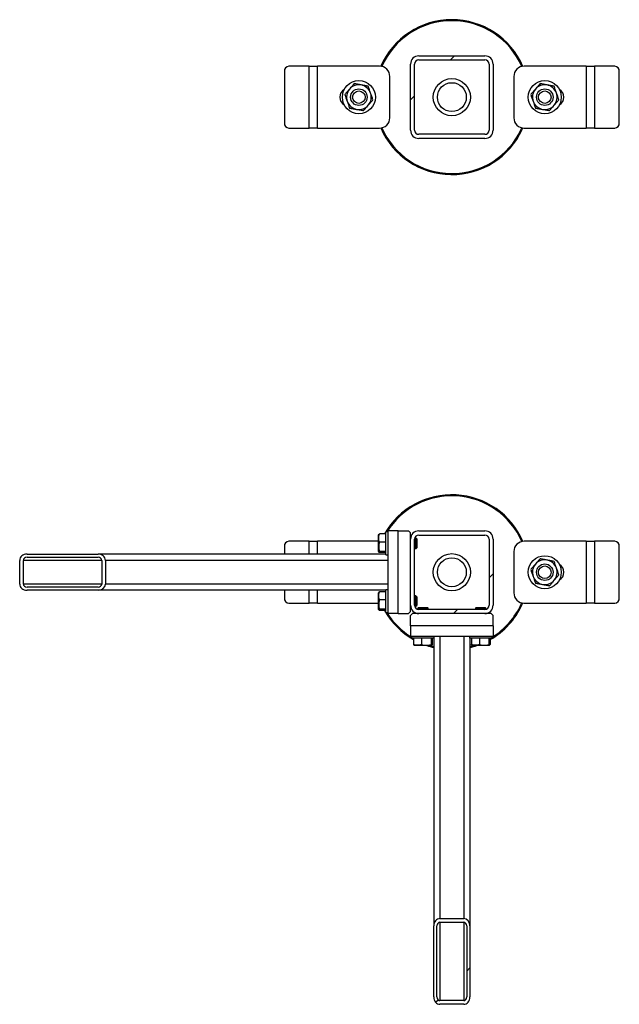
# Model space of a CAD drawing. Header units: millimetres. Extents: x 0 to 841, y 0 to 594.
# Tile 84 of 155: x 392 to 406, y 348 to 372. Entities that reach past the tile are written whole.
import ezdxf

# ---------------------------------------------------------------- set-up
doc = ezdxf.new("R2010")
doc.units = ezdxf.units.MM
doc.layers.add('TRAIT-FINS', color=9, linetype='Continuous')
doc.layers.add('TRAIT-FORT', color=4, linetype='Continuous', lineweight=25)

msp = doc.modelspace()

# ---------------------------------------------------------------- hatches: boundary and pattern name
at = {"layer": 'TRAIT-FINS'}
h = msp.add_hatch(dxfattribs=at)
h.set_pattern_fill('ANSI31', color=9, angle=3e-322, style=0)
edge = h.paths.add_edge_path(flags=0)
edge.add_arc((402.93606, 370.57112), 0.2, 0, 90)
edge.add_line((402.93606, 370.77112), (401.33606, 370.77112))
edge.add_arc((401.33606, 370.57112), 0.2, 90, 180)
edge.add_line((401.13606, 370.57112), (401.13606, 368.97112))
edge.add_arc((401.33606, 368.97112), 0.2, 180, 270)
edge.add_line((401.33606, 368.77112), (402.93606, 368.77112))
edge.add_arc((402.93606, 368.97112), 0.2, 270, 360)
edge.add_line((403.13606, 368.97112), (403.13606, 370.57112))
edge = h.paths.add_edge_path(flags=0)
edge.add_line((401.33606, 370.67112), (402.93606, 370.67112))
edge.add_arc((402.93606, 370.57112), 0.1, 0, 90, ccw=False)
edge.add_line((403.03606, 370.57112), (403.03606, 368.97112))
edge.add_arc((402.93606, 368.97112), 0.1, 270, 360, ccw=False)
edge.add_line((402.93606, 368.87112), (401.33606, 368.87112))
edge.add_arc((401.33606, 368.97112), 0.1, 180, 270, ccw=False)
edge.add_line((401.23606, 368.97112), (401.23606, 370.57112))
edge.add_arc((401.33606, 370.57112), 0.1, 90, 180, ccw=False)
h = msp.add_hatch(dxfattribs=at)
h.set_pattern_fill('ANSI31', color=9, angle=3e-322, style=0)
edge = h.paths.add_edge_path(flags=0)
edge.add_arc((402.93606, 359.07112), 0.2, 0, 90)
edge.add_line((402.93606, 359.27112), (401.33606, 359.27112))
edge.add_arc((401.33606, 359.07112), 0.2, 90, 180)
edge.add_line((401.13606, 359.07112), (401.13606, 357.47112))
edge.add_arc((401.33606, 357.47112), 0.2, 180, 270)
edge.add_line((401.33606, 357.27112), (402.93606, 357.27112))
edge.add_arc((402.93606, 357.47112), 0.2, 270, 360)
edge.add_line((403.13606, 357.47112), (403.13606, 359.07112))
edge = h.paths.add_edge_path(flags=0)
edge.add_line((401.33606, 359.17112), (402.93606, 359.17112))
edge.add_arc((402.93606, 359.07112), 0.1, 0, 90, ccw=False)
edge.add_line((403.03606, 359.07112), (403.03606, 357.47112))
edge.add_arc((402.93606, 357.47112), 0.1, 270, 360, ccw=False)
edge.add_line((402.93606, 357.37112), (401.33606, 357.37112))
edge.add_arc((401.33606, 357.47112), 0.1, 180, 270, ccw=False)
edge.add_line((401.23606, 357.47112), (401.23606, 359.07112))
edge.add_arc((401.33606, 359.07112), 0.1, 90, 180, ccw=False)
h = msp.add_hatch(dxfattribs=at)
h.set_pattern_fill('ANSI31', color=9, angle=3e-322, style=0)
edge = h.paths.add_edge_path(flags=0)
edge.add_line((393.57327, 358.70862), (391.85457, 358.70862))
edge.add_ellipse((391.85457, 358.55862), major_axis=(-0.1778, 0), ratio=0.84366149, start_angle=270, end_angle=360)
edge.add_line((391.67678, 358.55862), (391.67678, 357.98362))
edge.add_ellipse((391.85457, 357.98362), major_axis=(-0.1778, 0), ratio=0.84366149, start_angle=0, end_angle=90)
edge.add_line((391.85457, 357.83362), (393.57327, 357.83362))
edge.add_ellipse((393.57327, 357.98362), major_axis=(-0.1778, 0), ratio=0.84366149, start_angle=90, end_angle=180)
edge.add_line((393.75107, 357.98362), (393.75107, 358.55862))
edge.add_ellipse((393.57327, 358.55862), major_axis=(-0.1778, 0), ratio=0.84366149, start_angle=180, end_angle=270)
edge = h.paths.add_edge_path(flags=0)
edge.add_line((391.85457, 358.63362), (393.57327, 358.63362))
edge.add_ellipse((393.57327, 358.55862), major_axis=(-0.0889, 0), ratio=0.84366149, start_angle=180, end_angle=270, ccw=False)
edge.add_line((393.66217, 358.55862), (393.66217, 357.98362))
edge.add_ellipse((393.57327, 357.98362), major_axis=(-0.0889, 0), ratio=0.84366149, start_angle=90, end_angle=180, ccw=False)
edge.add_line((393.57327, 357.90862), (391.85457, 357.90862))
edge.add_ellipse((391.85457, 357.98362), major_axis=(-0.0889, 0), ratio=0.84366149, start_angle=0, end_angle=90, ccw=False)
edge.add_line((391.76568, 357.98362), (391.76568, 358.55862))
edge.add_ellipse((391.85457, 358.55862), major_axis=(-0.0889, 0), ratio=0.84366149, start_angle=-90, end_angle=0, ccw=False)
h = msp.add_hatch(dxfattribs=at)
h.set_pattern_fill('ANSI31', color=9, angle=3e-322, style=0)
edge = h.paths.add_edge_path(flags=0)
edge.add_line((401.69856, 349.70833), (401.69856, 347.98963))
edge.add_ellipse((401.84856, 347.98963), major_axis=(0, -0.1778), ratio=0.84366149, start_angle=270, end_angle=360)
edge.add_line((401.84856, 347.81184), (402.42356, 347.81184))
edge.add_ellipse((402.42356, 347.98963), major_axis=(0, -0.1778), ratio=0.84366149, start_angle=0, end_angle=90)
edge.add_line((402.57356, 347.98963), (402.57356, 349.70833))
edge.add_ellipse((402.42356, 349.70833), major_axis=(0, -0.1778), ratio=0.84366149, start_angle=90, end_angle=180)
edge.add_line((402.42356, 349.88613), (401.84856, 349.88613))
edge.add_ellipse((401.84856, 349.70833), major_axis=(0, -0.1778), ratio=0.84366149, start_angle=180, end_angle=270)
edge = h.paths.add_edge_path(flags=0)
edge.add_line((401.77356, 347.98963), (401.77356, 349.70833))
edge.add_ellipse((401.84856, 349.70833), major_axis=(0, -0.0889), ratio=0.84366149, start_angle=180, end_angle=270, ccw=False)
edge.add_line((401.84856, 349.79723), (402.42356, 349.79723))
edge.add_ellipse((402.42356, 349.70833), major_axis=(0, -0.0889), ratio=0.84366149, start_angle=90, end_angle=180, ccw=False)
edge.add_line((402.49856, 349.70833), (402.49856, 347.98963))
edge.add_ellipse((402.42356, 347.98963), major_axis=(0, -0.0889), ratio=0.84366149, start_angle=0, end_angle=90, ccw=False)
edge.add_line((402.42356, 347.90073), (401.84856, 347.90073))
edge.add_ellipse((401.84856, 347.98963), major_axis=(0, -0.0889), ratio=0.84366149, start_angle=-90, end_angle=0, ccw=False)

# ---------------------------------------------------------------- linework, layer by layer
at = {"layer": 'TRAIT-FORT', "color": 4, "linetype": 'Continuous', "lineweight": 25}
for p, q in [((401.33606, 370.77112), (402.93606, 370.77112)), ((401.33606, 370.67112), (402.93606, 370.67112)), ((398.08295, 370.39612), (398.08295, 369.14612)), ((398.68606, 370.52112), (398.19121, 370.52112)), ((398.68606, 369.02112), (398.68606, 370.52112)), ((398.68606, 370.52112), (398.88606, 370.52112)), ((400.38606, 370.52112), (398.88606, 370.52112)), ((398.88606, 369.02112), (398.88606, 370.52112)), ((401.13606, 368.97112), (401.13606, 370.57112)), ((401.23606, 368.97112), (401.23606, 370.57112)), ((403.03606, 370.57112), (403.03606, 368.97112)), ((403.13606, 370.57112), (403.13606, 368.97112)), ((405.38606, 370.52112), (403.88606, 370.52112)), ((405.38606, 370.52112), (405.38606, 369.02112)), ((405.38606, 370.52112), (405.58606, 370.52112)), ((405.58606, 370.52112), (405.58606, 369.02112)), ((406.08092, 370.52112), (405.58606, 370.52112)), ((406.18917, 369.14612), (406.18917, 370.39612)), ((400.63606, 369.27112), (400.63606, 370.27112)), ((403.63606, 370.27112), (403.63606, 369.27112)), ((398.19121, 369.02112), (398.68606, 369.02112)), ((398.88606, 369.02112), (398.68606, 369.02112)), ((398.88606, 369.02112), (400.38606, 369.02112)), ((403.81715, 368.99882), (403.83164, 369.03118)), ((403.85608, 369.02468), (403.83987, 368.98838)), ((403.88606, 369.02112), (405.38606, 369.02112)), ((405.58606, 369.02112), (405.38606, 369.02112)), ((405.58606, 369.02112), (406.08092, 369.02112)), ((402.93606, 368.87112), (401.33606, 368.87112)), ((402.93606, 368.77112), (401.33606, 368.77112)), ((400.36814, 359.18526), (400.36106, 359.17299)), ((400.53606, 359.19714), (400.38617, 359.19714)), ((400.58606, 359.24612), (400.53606, 359.24612)), ((400.53606, 359.22514), (400.53606, 359.24612)), ((400.53606, 358.69612), (400.53606, 359.22514)), ((400.83606, 359.27112), (400.58606, 359.27112)), ((400.58606, 359.27112), (400.58606, 357.27112)), ((400.83606, 357.27112), (400.83606, 359.27112)), ((400.83606, 359.27112), (401.08606, 359.27112)), ((401.13606, 359.22112), (401.08606, 359.27112)), ((401.13606, 359.07112), (401.13606, 359.22112)), ((401.33606, 359.27112), (402.93606, 359.27112)), ((398.68606, 359.02112), (398.19121, 359.02112)), ((398.68606, 359.02112), (398.88606, 359.02112)), ((398.68606, 358.70862), (398.68606, 359.02112)), ((400.36106, 359.02112), (398.88606, 359.02112)), ((398.88606, 358.70862), (398.88606, 359.02112)), ((400.36106, 358.76924), (400.36106, 359.17299)), ((400.53606, 359.00142), (400.38617, 359.00142)), ((401.13763, 359.09612), (401.13606, 359.09612)), ((401.13606, 357.47112), (401.13606, 359.07112)), ((401.23606, 357.47112), (401.23606, 359.07112)), ((401.26856, 359.09612), (401.23924, 359.09612)), ((401.28606, 359.07862), (401.26856, 359.09612)), ((401.26856, 358.84612), (401.26856, 359.09612)), ((401.28606, 359.07862), (401.28606, 358.86362)), ((401.33606, 359.17112), (402.93606, 359.17112)), ((403.03606, 359.07112), (403.03606, 357.47112)), ((403.13606, 359.07112), (403.13606, 357.47112)), ((405.38606, 359.02112), (403.88606, 359.02112)), ((405.38606, 359.02112), (405.38606, 357.52112)), ((405.38606, 359.02112), (405.58606, 359.02112)), ((405.58606, 359.02112), (405.58606, 357.52112)), ((406.08092, 359.02112), (405.58606, 359.02112)), ((391.85457, 358.70862), (393.57327, 358.70862)), ((400.53606, 358.70862), (393.57327, 358.70862)), ((398.08295, 358.89612), (398.08295, 358.70862)), ((400.36106, 358.76924), (400.36814, 358.75698)), ((400.53606, 358.7754), (400.38617, 358.7754)), ((400.53606, 358.74509), (400.38617, 358.74509)), ((401.23606, 358.84612), (401.26856, 358.84612)), ((401.26856, 358.84612), (401.28606, 358.86362)), ((403.63606, 358.77112), (403.63606, 357.77112)), ((406.18917, 357.64612), (406.18917, 358.89612)), ((391.67678, 357.98362), (391.67678, 358.55862)), ((391.76568, 357.98362), (391.76568, 358.55862)), ((393.66217, 358.55862), (391.76568, 358.55862)), ((391.85457, 358.63362), (393.57327, 358.63362)), ((393.66217, 358.55862), (393.66217, 357.98362)), ((393.75107, 358.55862), (393.75107, 357.98362)), ((400.58606, 358.55862), (393.75107, 358.55862)), ((400.53606, 358.69612), (400.58606, 358.69612)), ((393.66217, 357.98362), (391.76568, 357.98362)), ((393.57327, 357.90862), (391.85457, 357.90862)), ((393.57327, 357.83362), (391.85457, 357.83362)), ((400.53606, 357.83362), (393.57327, 357.83362)), ((400.58606, 357.98362), (393.75107, 357.98362)), ((398.08295, 357.83362), (398.08295, 357.64612)), ((398.68606, 357.52112), (398.68606, 357.83362)), ((398.88606, 357.52112), (398.88606, 357.83362)), ((400.36814, 357.78526), (400.36106, 357.77299)), ((400.36106, 357.36924), (400.36106, 357.77299)), ((400.53606, 357.79714), (400.38617, 357.79714)), ((400.58606, 357.84612), (400.53606, 357.84612)), ((400.53606, 357.82514), (400.53606, 357.84612)), ((400.53606, 357.29612), (400.53606, 357.82514)), ((398.19121, 357.52112), (398.68606, 357.52112)), ((398.88606, 357.52112), (398.68606, 357.52112)), ((398.88606, 357.52112), (400.36106, 357.52112)), ((400.53606, 357.60142), (400.38617, 357.60142)), ((401.26856, 357.69612), (401.23606, 357.69612)), ((401.28606, 357.67862), (401.26856, 357.69612)), ((401.26856, 357.44612), (401.26856, 357.69612)), ((401.28606, 357.67862), (401.28606, 357.46362)), ((403.81715, 357.49882), (403.83164, 357.53118)), ((403.85608, 357.52468), (403.83987, 357.48838)), ((403.88606, 357.52112), (405.38606, 357.52112)), ((405.58606, 357.52112), (405.38606, 357.52112)), ((405.58606, 357.52112), (406.08092, 357.52112)), ((400.36106, 357.36924), (400.36814, 357.35698)), ((400.53606, 357.3754), (400.38617, 357.3754)), ((400.53606, 357.34509), (400.38617, 357.34509)), ((400.53606, 357.29612), (400.58606, 357.29612)), ((401.08606, 357.27112), (401.13606, 357.32112)), ((401.13606, 357.32112), (401.13606, 357.47112)), ((401.13606, 357.44612), (401.13763, 357.44612)), ((401.23924, 357.44612), (401.26856, 357.44612)), ((401.26856, 357.44612), (401.28606, 357.46362)), ((401.32856, 357.42112), (401.31106, 357.40362)), ((401.31106, 357.40362), (401.31106, 357.37429)), ((401.56106, 357.40362), (401.31106, 357.40362)), ((401.32856, 357.42112), (401.54356, 357.42112)), ((402.93606, 357.37112), (401.33606, 357.37112)), ((401.56106, 357.40362), (401.54356, 357.42112)), ((401.56106, 357.37112), (401.56106, 357.40362)), ((402.72856, 357.42112), (402.71106, 357.40362)), ((402.71106, 357.40362), (402.71106, 357.37112)), ((402.96106, 357.40362), (402.71106, 357.40362)), ((402.72856, 357.42112), (402.94356, 357.42112)), ((402.96106, 357.40362), (402.94356, 357.42112)), ((402.96106, 357.37429), (402.96106, 357.40362)), ((400.83606, 357.27112), (400.58606, 357.27112)), ((400.83606, 357.27112), (401.08606, 357.27112)), ((401.18606, 357.27112), (401.13606, 357.22112)), ((401.13606, 356.97112), (401.13606, 357.22112)), ((401.33606, 357.27112), (401.18606, 357.27112)), ((401.31106, 357.27269), (401.31106, 357.27112)), ((402.93606, 357.27112), (401.33606, 357.27112)), ((403.08606, 357.27112), (402.93606, 357.27112)), ((402.96106, 357.27112), (402.96106, 357.27269)), ((403.13606, 357.22112), (403.08606, 357.27112)), ((403.13606, 356.97112), (403.13606, 357.22112)), ((403.13606, 356.97112), (401.13606, 356.97112)), ((401.13606, 356.97112), (401.13606, 356.72112)), ((403.13606, 356.97112), (403.13606, 356.72112)), ((401.13606, 356.72112), (403.13606, 356.72112)), ((401.16106, 356.72112), (401.16106, 356.67112)), ((401.18204, 356.67112), (401.16106, 356.67112)), ((401.71106, 356.67112), (401.18204, 356.67112)), ((401.21004, 356.67112), (401.21004, 356.52123)), ((401.40576, 356.67112), (401.40576, 356.52123)), ((401.63178, 356.67112), (401.63178, 356.52123)), ((401.66209, 356.67112), (401.66209, 356.52123)), ((401.69856, 356.67112), (401.69856, 349.70833)), ((401.71106, 356.67112), (401.71106, 356.72112)), ((401.84856, 356.72112), (401.84856, 349.88613)), ((402.42356, 356.72112), (402.42356, 349.88613)), ((402.56106, 356.72112), (402.56106, 356.67112)), ((402.58204, 356.67112), (402.56106, 356.67112)), ((402.57356, 356.67112), (402.57356, 349.70833)), ((403.11106, 356.67112), (402.58204, 356.67112)), ((402.61004, 356.67112), (402.61004, 356.52123)), ((402.80576, 356.67112), (402.80576, 356.52123)), ((403.03178, 356.67112), (403.03178, 356.52123)), ((403.06209, 356.67112), (403.06209, 356.52123)), ((403.11106, 356.67112), (403.11106, 356.72112)), ((401.22192, 356.5032), (401.23419, 356.49612)), ((401.63794, 356.49612), (401.23419, 356.49612)), ((401.63794, 356.49612), (401.6502, 356.5032)), ((402.62192, 356.5032), (402.63419, 356.49612)), ((403.03794, 356.49612), (402.63419, 356.49612)), ((403.03794, 356.49612), (403.0502, 356.5032)), ((401.69856, 347.98963), (401.69856, 349.70833)), ((401.77356, 347.98963), (401.77356, 349.70833)), ((401.84856, 349.88613), (402.42356, 349.88613)), ((401.84856, 349.79723), (402.42356, 349.79723)), ((401.84856, 349.79723), (401.84856, 347.90073)), ((402.42356, 349.79723), (402.42356, 347.90073)), ((402.49856, 349.70833), (402.49856, 347.98963)), ((402.57356, 349.70833), (402.57356, 347.98963)), ((402.42356, 347.90073), (401.84856, 347.90073)), ((402.42356, 347.81184), (401.84856, 347.81184))]:
    msp.add_line(p, q, dxfattribs=at)
at = {"layer": 'TRAIT-FORT', "color": 4, "linetype": 'Continuous', "lineweight": 25, "flags": 128}
for points in [[(401.61464, 356.49612), (401.69493, 356.47448), (401.69856, 356.47359)], [(402.57356, 356.47359), (402.5804, 356.47527), (402.65748, 356.49612)]]:
    msp.add_lwpolyline(points, dxfattribs=at)
at = {"layer": 'TRAIT-FORT', "color": 4, "linetype": 'Continuous', "lineweight": 25}
for centre, radius in [((399.88606, 369.77112), 0.4), ((402.13606, 369.77112), 0.45), ((404.38606, 369.77112), 0.4), ((399.88606, 369.77112), 0.2), ((399.88606, 369.77112), 0.1525), ((402.13606, 369.77112), 0.35), ((404.38606, 369.77112), 0.2), ((404.38606, 369.77112), 0.1525), ((402.13606, 358.27112), 0.45), ((402.13606, 358.27112), 0.35), ((404.38606, 358.27112), 0.4), ((404.38606, 358.27112), 0.2), ((404.38606, 358.27112), 0.1525)]:
    msp.add_circle(centre, radius, dxfattribs=at)
for centre, radius, start, end in [((402.13606, 369.77112), 1.875, 23.412747, 156.539729), ((402.13606, 369.77112), 1.85, 23.583394, 156.429081), ((401.33606, 370.57112), 0.2, 90, 180), ((401.33606, 370.57112), 0.1, 90, 180), ((402.93606, 370.57112), 0.2, 0, 90), ((402.93606, 370.57112), 0.1, 0, 90), ((398.20023, 370.40393), 0.11753, 94.40195, 183.811261), ((400.38606, 370.27112), 0.25, 0, 90), ((403.88606, 370.27112), 0.25, 90, 180), ((406.0719, 370.40393), 0.11753, 356.188739, 85.59805), ((399.63606, 369.77112), 0.2125, 118.891154, 240.799062), ((399.88606, 369.77112), 0.3, 139.497794, 199.497794), ((399.88606, 369.77112), 0.3, 79.497794, 139.497794), ((399.88606, 369.77112), 0.3, 19.497794, 79.497794), ((404.38606, 369.77112), 0.3, 139.497794, 199.497794), ((404.38606, 369.77112), 0.3, 79.497794, 139.497794), ((404.38606, 369.77112), 0.3, 19.497794, 79.497794), ((404.63606, 369.77112), 0.2125, 298.891154, 60.799062), ((399.88606, 369.77112), 0.3, 199.497794, 259.497794), ((399.88606, 369.77112), 0.3, 319.497794, 19.497794), ((404.38606, 369.77112), 0.3, 199.497794, 259.497794), ((404.38606, 369.77112), 0.3, 319.497794, 19.497794), ((399.88606, 369.77112), 0.3, 259.497794, 319.497794), ((404.38606, 369.77112), 0.3, 259.497794, 319.497794), ((400.38606, 369.27112), 0.25, 270, 0), ((403.88606, 369.27112), 0.25, 180, 270), ((398.20023, 369.13831), 0.11753, 176.188739, 265.59805), ((402.13606, 369.77112), 1.875, 203.411828, 335.32581), ((402.13606, 369.77112), 1.85, 203.572307, 335.32581), ((401.33606, 368.97112), 0.2, 180, 270), ((401.33606, 368.97112), 0.1, 180, 270), ((402.93606, 368.97112), 0.2, 270, 0), ((402.93606, 368.97112), 0.1, 270, 0), ((406.0719, 369.13831), 0.11753, 274.40195, 3.811261), ((402.13606, 358.27112), 1.875, 23.412747, 150.404096), ((402.13606, 358.27112), 1.85, 23.583394, 148.195198), ((401.33606, 359.07112), 0.2, 90, 180), ((402.93606, 359.07112), 0.2, 0, 90), ((398.20023, 358.90393), 0.11753, 94.40195, 183.811261), ((401.33606, 359.07112), 0.1, 90, 180), ((402.93606, 359.07112), 0.1, 0, 90), ((403.88606, 358.77112), 0.25, 90, 180), ((406.0719, 358.90393), 0.11753, 356.188739, 85.59805), ((404.38606, 358.27112), 0.3, 79.497794, 139.497794), ((404.38606, 358.27112), 0.3, 19.497794, 79.497794), ((404.38606, 358.27112), 0.3, 139.497794, 199.497794), ((404.38606, 358.27112), 0.3, 319.497794, 19.497794), ((404.63606, 358.27112), 0.2125, 298.891154, 60.799062), ((404.38606, 358.27112), 0.3, 199.497794, 259.497794), ((404.38606, 358.27112), 0.3, 259.497794, 319.497794), ((403.88606, 357.77112), 0.25, 180, 270), ((398.20023, 357.63831), 0.11753, 176.188739, 265.59805), ((406.0719, 357.63831), 0.11753, 274.40195, 3.811261), ((402.13606, 358.27112), 1.875, 209.595904, 240.404096), ((402.13606, 358.27112), 1.85, 211.804802, 238.195198), ((401.33606, 357.47112), 0.2, 180, 270), ((401.33606, 357.47112), 0.1, 180, 270), ((402.93606, 357.47112), 0.2, 270, 0), ((402.93606, 357.47112), 0.1, 270, 0), ((402.13606, 358.27112), 1.875, 299.595904, 335.32581), ((402.13606, 358.27112), 1.85, 301.804802, 335.32581), ((402.13606, 358.27112), 1.875, 251.203095, 256.506601), ((402.13606, 358.27112), 1.875, 283.493399, 288.796905)]:
    msp.add_arc(centre, radius, start, end, dxfattribs=at)
for centre, major_axis, start_param, end_param in [((391.85457, 358.55862), (-0.1778, 0), 4.71238898, 6.28318531), ((393.57327, 358.55862), (-0.1778, 0), 3.14159265, 4.71238898), ((391.85457, 358.55862), (-0.0889, 0), 4.71238898, 6.28318531), ((393.57327, 358.55862), (-0.0889, 0), 3.14159265, 4.71238898), ((391.85457, 357.98362), (-0.1778, 0), 0, 1.57079633), ((391.85457, 357.98362), (-0.0889, 0), 0, 1.57079633), ((393.57327, 357.98362), (-0.1778, 0), 1.57079633, 3.14159265), ((393.57327, 357.98362), (-0.0889, 0), 1.57079633, 3.14159265), ((401.84856, 349.70833), (0, -0.1778), 3.14159265, 4.71238898), ((401.84856, 349.70833), (0, -0.0889), 3.14159265, 4.71238898), ((402.42356, 349.70833), (0, -0.1778), 1.57079633, 3.14159265), ((402.42356, 349.70833), (0, -0.0889), 1.57079633, 3.14159265), ((401.84856, 347.98963), (0, -0.1778), 4.71238898, 6.28318531), ((401.84856, 347.98963), (0, -0.0889), 4.71238898, 6.28318531), ((402.42356, 347.98963), (0, -0.1778), 0, 1.57079633), ((402.42356, 347.98963), (0, -0.0889), 0, 1.57079633)]:
    msp.add_ellipse(centre, major_axis=major_axis, ratio=0.84366149, start_param=start_param, end_param=end_param, dxfattribs=at)
for points, knots in [([(399.65795, 369.96596), (399.63916, 369.94396), (399.60142, 369.89978), (399.56416, 369.85616), (399.54545, 369.83426)], [0, 0, 0, 0, 0.497843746, 1, 1, 1, 1]), ([(399.77044, 370.09766), (399.75188, 370.07594), (399.71463, 370.03232), (399.67689, 369.98814), (399.65795, 369.96596)], [0, 0, 0, 0, 0.49816549, 1, 1, 1, 1]), ([(399.94074, 370.06609), (399.9123, 370.07137), (399.85516, 370.08196), (399.79876, 370.09241), (399.77044, 370.09766)], [0, 0, 0, 0, 0.49784375, 1, 1, 1, 1]), ([(400.11105, 370.03452), (400.08295, 370.03973), (400.02655, 370.05019), (399.96942, 370.06078), (399.94074, 370.06609)], [0, 0, 0, 0, 0.49816549, 1, 1, 1, 1]), ([(400.16886, 369.87125), (400.1592, 369.89852), (400.13981, 369.9533), (400.12066, 370.00737), (400.11105, 370.03452)], [0, 0, 0, 0, 0.49784375, 1, 1, 1, 1]), ([(404.15795, 369.96596), (404.13916, 369.94396), (404.10142, 369.89978), (404.06416, 369.85616), (404.04545, 369.83426)], [0, 0, 0, 0, 0.49784375, 1, 1, 1, 1]), ([(404.27044, 370.09766), (404.25188, 370.07594), (404.21463, 370.03232), (404.17689, 369.98814), (404.15795, 369.96596)], [0, 0, 0, 0, 0.49816548, 1, 1, 1, 1]), ([(404.44074, 370.06609), (404.4123, 370.07137), (404.35516, 370.08196), (404.29876, 370.09241), (404.27044, 370.09766)], [0, 0, 0, 0, 0.497843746, 1, 1, 1, 1]), ([(404.61105, 370.03452), (404.58295, 370.03973), (404.52655, 370.05019), (404.46942, 370.06078), (404.44074, 370.06609)], [0, 0, 0, 0, 0.49816548, 1, 1, 1, 1]), ([(404.66886, 369.87125), (404.6592, 369.89852), (404.63981, 369.9533), (404.62066, 370.00737), (404.61105, 370.03452)], [0, 0, 0, 0, 0.49784375, 1, 1, 1, 1]), ([(399.54545, 369.83426), (399.55499, 369.80732), (399.57414, 369.75325), (399.59353, 369.69848), (399.60326, 369.67099)], [0, 0, 0, 0, 0.498165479, 1, 1, 1, 1]), ([(399.60326, 369.67099), (399.61292, 369.64372), (399.63232, 369.58894), (399.65146, 369.53487), (399.66108, 369.50771)], [0, 0, 0, 0, 0.49784375, 1, 1, 1, 1]), ([(400.11418, 369.57628), (400.13296, 369.59827), (400.1707, 369.64246), (400.20796, 369.68607), (400.22667, 369.70798)], [0, 0, 0, 0, 0.49784375, 1, 1, 1, 1]), ([(400.22667, 369.70798), (400.21713, 369.73491), (400.19799, 369.78898), (400.17859, 369.84376), (400.16886, 369.87125)], [0, 0, 0, 0, 0.498165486, 1, 1, 1, 1]), ([(404.04545, 369.83426), (404.05499, 369.80732), (404.07414, 369.75325), (404.09353, 369.69848), (404.10326, 369.67099)], [0, 0, 0, 0, 0.49816549, 1, 1, 1, 1]), ([(404.10326, 369.67099), (404.11292, 369.64372), (404.13232, 369.58894), (404.15146, 369.53487), (404.16108, 369.50771)], [0, 0, 0, 0, 0.49784375, 1, 1, 1, 1]), ([(404.61418, 369.57628), (404.63296, 369.59827), (404.6707, 369.64246), (404.70796, 369.68607), (404.72667, 369.70798)], [0, 0, 0, 0, 0.497843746, 1, 1, 1, 1]), ([(404.72667, 369.70798), (404.71713, 369.73491), (404.69799, 369.78898), (404.67859, 369.84376), (404.66886, 369.87125)], [0, 0, 0, 0, 0.498165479, 1, 1, 1, 1]), ([(399.66108, 369.50771), (399.68917, 369.50251), (399.74557, 369.49205), (399.80271, 369.48146), (399.83138, 369.47614)], [0, 0, 0, 0, 0.49816548, 1, 1, 1, 1]), ([(399.83138, 369.47614), (399.85982, 369.47087), (399.91696, 369.46028), (399.97336, 369.44982), (400.00168, 369.44457)], [0, 0, 0, 0, 0.497843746, 1, 1, 1, 1]), ([(400.00168, 369.44457), (400.02024, 369.4663), (400.0575, 369.50992), (400.09524, 369.5541), (400.11418, 369.57628)], [0, 0, 0, 0, 0.49816548, 1, 1, 1, 1]), ([(404.16108, 369.50771), (404.18917, 369.50251), (404.24557, 369.49205), (404.30271, 369.48146), (404.33138, 369.47614)], [0, 0, 0, 0, 0.49816549, 1, 1, 1, 1]), ([(404.33138, 369.47614), (404.35982, 369.47087), (404.41696, 369.46028), (404.47336, 369.44982), (404.50168, 369.44457)], [0, 0, 0, 0, 0.49784375, 1, 1, 1, 1]), ([(404.50168, 369.44457), (404.52024, 369.4663), (404.5575, 369.50992), (404.59524, 369.5541), (404.61418, 369.57628)], [0, 0, 0, 0, 0.49816549, 1, 1, 1, 1]), ([(400.38617, 359.00142), (400.38069, 359.01841), (400.36961, 359.05275), (400.36556, 359.10363), (400.37151, 359.15228), (400.38126, 359.1821), (400.38617, 359.19714)], [0, 0, 0, 0, 0.264604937, 0.534947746, 0.765343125, 1, 1, 1, 1]), ([(400.36872, 359.18523), (400.36872, 359.18556), (400.3687, 359.18855), (400.37614, 359.19254), (400.38395, 359.19612), (400.38617, 359.19714)], [0, 0, 0, 0, 0.08223705, 0.73797741, 1, 1, 1, 1]), ([(400.38617, 359.00142), (400.38069, 358.9818), (400.36961, 358.94214), (400.36556, 358.88338), (400.37151, 358.82721), (400.38126, 358.79277), (400.38617, 358.7754)], [0, 0, 0, 0, 0.264604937, 0.534947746, 0.765343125, 1, 1, 1, 1]), ([(400.38617, 358.74509), (400.37858, 358.74895), (400.36602, 358.75533), (400.36719, 358.76457), (400.37591, 358.7708), (400.3839, 358.77437), (400.38617, 358.7754)], [0, 0, 0, 0, 0.38554949, 0.63764185, 0.89654625, 1, 1, 1, 1]), ([(404.27044, 358.59766), (404.25188, 358.57594), (404.21463, 358.53232), (404.17689, 358.48814), (404.15795, 358.46596)], [0, 0, 0, 0, 0.49816548, 1, 1, 1, 1]), ([(404.44074, 358.56609), (404.4123, 358.57137), (404.35516, 358.58196), (404.29876, 358.59241), (404.27044, 358.59766)], [0, 0, 0, 0, 0.497843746, 1, 1, 1, 1]), ([(404.61105, 358.53452), (404.58295, 358.53973), (404.52655, 358.55019), (404.46942, 358.56078), (404.44074, 358.56609)], [0, 0, 0, 0, 0.49816548, 1, 1, 1, 1]), ([(404.66886, 358.37125), (404.6592, 358.39852), (404.63981, 358.4533), (404.62066, 358.50737), (404.61105, 358.53452)], [0, 0, 0, 0, 0.49784375, 1, 1, 1, 1]), ([(404.15795, 358.46596), (404.13916, 358.44396), (404.10142, 358.39978), (404.06416, 358.35616), (404.04545, 358.33426)], [0, 0, 0, 0, 0.49784375, 1, 1, 1, 1]), ([(404.04545, 358.33426), (404.05499, 358.30732), (404.07414, 358.25325), (404.09353, 358.19848), (404.10326, 358.17099)], [0, 0, 0, 0, 0.49816549, 1, 1, 1, 1]), ([(404.72667, 358.20798), (404.71713, 358.23491), (404.69799, 358.28898), (404.67859, 358.34376), (404.66886, 358.37125)], [0, 0, 0, 0, 0.498165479, 1, 1, 1, 1]), ([(404.10326, 358.17099), (404.11292, 358.14372), (404.13232, 358.08894), (404.15146, 358.03487), (404.16108, 358.00771)], [0, 0, 0, 0, 0.49784375, 1, 1, 1, 1]), ([(404.16108, 358.00771), (404.18917, 358.00251), (404.24557, 357.99205), (404.30271, 357.98146), (404.33138, 357.97614)], [0, 0, 0, 0, 0.49816549, 1, 1, 1, 1]), ([(404.50168, 357.94457), (404.52024, 357.9663), (404.5575, 358.00992), (404.59524, 358.0541), (404.61418, 358.07628)], [0, 0, 0, 0, 0.49816549, 1, 1, 1, 1]), ([(404.61418, 358.07628), (404.63296, 358.09827), (404.6707, 358.14246), (404.70796, 358.18607), (404.72667, 358.20798)], [0, 0, 0, 0, 0.497843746, 1, 1, 1, 1]), ([(400.38617, 357.60142), (400.38069, 357.61841), (400.36961, 357.65275), (400.36556, 357.70363), (400.37151, 357.75228), (400.38126, 357.7821), (400.38617, 357.79714)], [0, 0, 0, 0, 0.264604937, 0.534947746, 0.765343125, 1, 1, 1, 1]), ([(400.36872, 357.78523), (400.36872, 357.78556), (400.3687, 357.78855), (400.37614, 357.79254), (400.38395, 357.79612), (400.38617, 357.79714)], [0, 0, 0, 0, 0.08223705, 0.73797741, 1, 1, 1, 1]), ([(404.33138, 357.97614), (404.35982, 357.97087), (404.41696, 357.96028), (404.47336, 357.94982), (404.50168, 357.94457)], [0, 0, 0, 0, 0.49784375, 1, 1, 1, 1]), ([(400.38617, 357.60142), (400.38069, 357.5818), (400.36961, 357.54214), (400.36556, 357.48338), (400.37151, 357.42721), (400.38126, 357.39277), (400.38617, 357.3754)], [0, 0, 0, 0, 0.264604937, 0.534947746, 0.765343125, 1, 1, 1, 1]), ([(400.38617, 357.34509), (400.37858, 357.34895), (400.36602, 357.35533), (400.36719, 357.36457), (400.37591, 357.3708), (400.3839, 357.37437), (400.38617, 357.3754)], [0, 0, 0, 0, 0.38554949, 0.63764185, 0.89654625, 1, 1, 1, 1]), ([(401.22195, 356.50378), (401.22162, 356.50377), (401.21863, 356.50376), (401.21464, 356.51119), (401.21106, 356.519), (401.21004, 356.52123)], [0, 0, 0, 0, 0.08223705, 0.73797741, 1, 1, 1, 1]), ([(401.40576, 356.52123), (401.38877, 356.51575), (401.35443, 356.50467), (401.30354, 356.50061), (401.2549, 356.50656), (401.22508, 356.51631), (401.21004, 356.52123)], [0, 0, 0, 0, 0.26460494, 0.53494775, 0.76534313, 1, 1, 1, 1]), ([(401.40576, 356.52123), (401.42538, 356.51575), (401.46504, 356.50467), (401.5238, 356.50061), (401.57997, 356.50656), (401.61441, 356.51631), (401.63178, 356.52123)], [0, 0, 0, 0, 0.26460494, 0.53494775, 0.76534312, 1, 1, 1, 1]), ([(401.66209, 356.52123), (401.65823, 356.51364), (401.65185, 356.50108), (401.64261, 356.50225), (401.63638, 356.51097), (401.6328, 356.51895), (401.63178, 356.52123)], [0, 0, 0, 0, 0.38554949, 0.63764185, 0.89654625, 1, 1, 1, 1]), ([(402.62195, 356.50378), (402.62162, 356.50377), (402.61863, 356.50376), (402.61464, 356.51119), (402.61106, 356.519), (402.61004, 356.52123)], [0, 0, 0, 0, 0.08223705, 0.73797741, 1, 1, 1, 1]), ([(402.80576, 356.52123), (402.78877, 356.51575), (402.75443, 356.50467), (402.70354, 356.50061), (402.6549, 356.50656), (402.62508, 356.51631), (402.61004, 356.52123)], [0, 0, 0, 0, 0.26460494, 0.53494775, 0.76534313, 1, 1, 1, 1]), ([(402.80576, 356.52123), (402.82538, 356.51575), (402.86504, 356.50467), (402.9238, 356.50061), (402.97997, 356.50656), (403.01441, 356.51631), (403.03178, 356.52123)], [0, 0, 0, 0, 0.26460494, 0.53494775, 0.76534312, 1, 1, 1, 1]), ([(403.06209, 356.52123), (403.05823, 356.51364), (403.05185, 356.50108), (403.04261, 356.50225), (403.03638, 356.51097), (403.0328, 356.51895), (403.03178, 356.52123)], [0, 0, 0, 0, 0.38554949, 0.63764185, 0.89654625, 1, 1, 1, 1])]:
    msp.add_open_spline(points, degree=3, knots=knots, dxfattribs=at)

doc.saveas('drawing.dxf')
